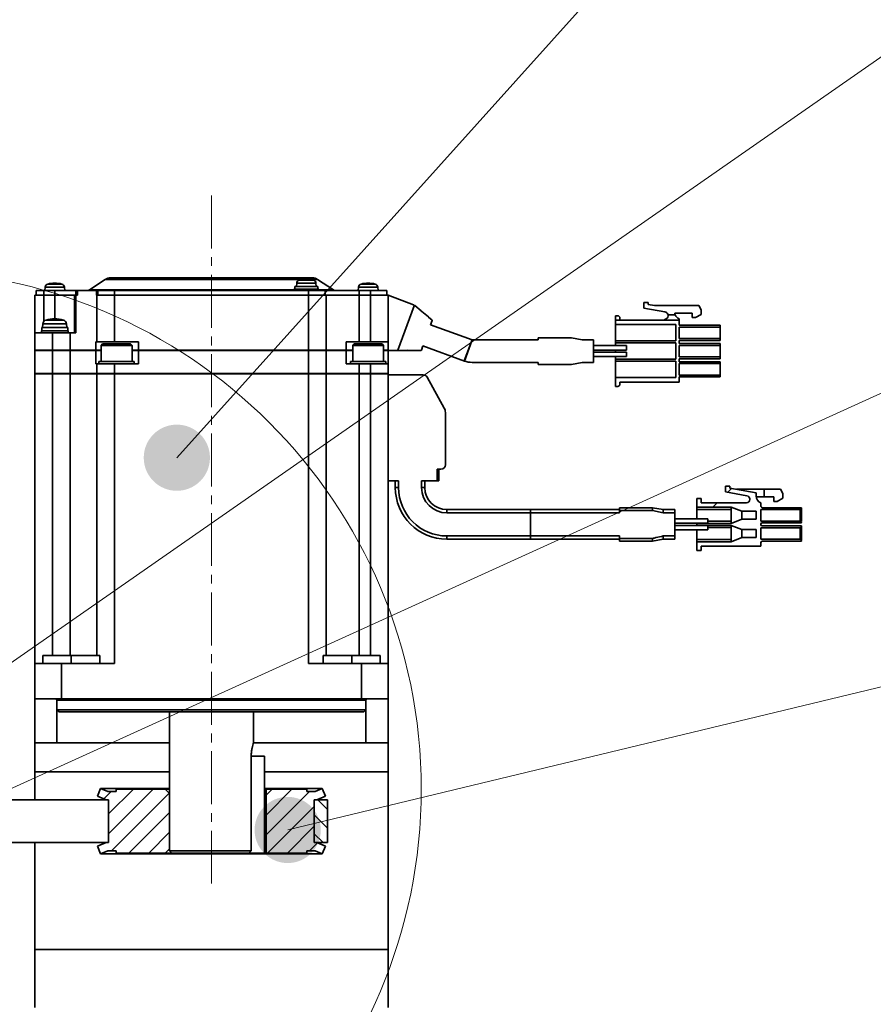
# Model space of a CAD drawing. Header units: millimetres. Extents: x -3920 to 13915, y -406 to 12209.
# Tile 80 of 88: x 10017 to 10210, y 9725 to 9948. Entities that reach past the tile are written whole.
import ezdxf

# ---------------------------------------------------------------- set-up
doc = ezdxf.new("R2010")
doc.units = ezdxf.units.MM
doc.linetypes.add('点画线', pattern=[18, 12, -2, 2, -2])
for name, color, linetype, lineweight in [('中心线层', 1, '点画线', 18), ('几何体', 7, 'Continuous', 35), ('剖面线', 4, 'Continuous', 18), ('剖面线层', 4, 'Continuous', 18), ('细实线层', 7, 'Continuous', 18)]:
    doc.layers.add(name, color=color, linetype=linetype, lineweight=lineweight)

# ---------------------------------------------------------------- blocks, each defined once
blk = doc.blocks.new('*X37')
at = {"layer": '细实线层', "lineweight": 18}
h = blk.add_hatch(color=0, dxfattribs=at)
edge = h.paths.add_edge_path(flags=0)
edge.add_arc((0, 0), 7.5, 0, 360)
at = {"layer": '细实线层', "color": 0}
blk.add_line((0, 0), (522.14, 580.99), dxfattribs=at)
blk = doc.blocks.new('*X38')
at = {"layer": '细实线层', "color": 0}
blk.add_line((0, 0), (611.49, 426.04), dxfattribs=at)
blk = doc.blocks.new('*X39')
at = {"layer": '细实线层', "color": 0}
blk.add_line((0, 0), (574.27, 261.19), dxfattribs=at)
blk = doc.blocks.new('*X40')
at = {"layer": '细实线层', "lineweight": 18}
h = blk.add_hatch(color=0, dxfattribs=at)
edge = h.paths.add_edge_path(flags=0)
edge.add_arc((0, 0), 7.5, 0, 360)
at = {"layer": '细实线层', "color": 0}
blk.add_line((0, 0), (497.02, 119.9), dxfattribs=at)
blk = doc.blocks.new('*X76')
at = {"layer": '细实线层', "color": 0, "linetype": 'ByBlock', "lineweight": -2}
blk.add_circle((0, 0), 7.836, dxfattribs=at)

msp = doc.modelspace()

# ---------------------------------------------------------------- hatches: boundary and pattern name
at = {"layer": '剖面线'}
h = msp.add_hatch(dxfattribs=at)
h.set_pattern_fill('ANSI31', color=256, style=0, pattern_type=0)
h.set_pattern_definition([(45, (0, 0), (-33.67596, 33.67596), [])])
edge = h.paths.add_edge_path(flags=0)
edge.add_line((10178.198, 9833.615), (10170.428, 9833.615))
edge.add_line((10170.428, 9833.615), (10170.428, 9833.175))
edge.add_line((10170.428, 9833.175), (10178.198, 9833.175))
edge.add_spline(control_points=[(10178.198, 9833.175), (10179.015, 9832.861), (10179.832, 9832.548), (10180.648, 9832.235)], knot_values=[0, 0, 0, 0, 2.6243152, 2.6243152, 2.6243152, 2.6243152], weights=[1, 1, 1, 1], degree=3, periodic=0)
edge.add_line((10180.648, 9832.235), (10183.928, 9832.235))
edge.add_line((10183.928, 9832.235), (10183.928, 9830.415))
edge.add_line((10183.928, 9830.415), (10180.648, 9830.416))
edge.add_spline(control_points=[(10180.648, 9830.416), (10179.832, 9830.102), (10179.015, 9829.789), (10178.198, 9829.475)], knot_values=[0, 0, 0, 0, 2.624228, 2.624228, 2.624228, 2.624228], weights=[1, 1, 1, 1], degree=3, periodic=0)
edge.add_line((10178.198, 9829.475), (10170.428, 9829.475))
edge.add_line((10170.428, 9829.475), (10170.428, 9827.495))
edge.add_line((10170.428, 9827.495), (10171.428, 9827.495))
edge.add_line((10171.428, 9827.495), (10171.428, 9828.495))
edge.add_line((10171.428, 9828.495), (10184.928, 9828.495))
edge.add_line((10184.928, 9828.495), (10184.928, 9829.3))
edge.add_line((10184.928, 9829.3), (10184.942, 9829.3))
edge.add_arc((10185.328, 9829.195), 0.4, 90, 164.78154, ccw=False)
edge.add_line((10185.328, 9829.595), (10194.128, 9829.595))
edge.add_line((10194.128, 9829.595), (10194.128, 9829.725))
edge.add_line((10194.128, 9829.725), (10194.128, 9829.725))
edge.add_spline(control_points=[(10194.128, 9829.725), (10194.028, 9829.825), (10193.928, 9829.925), (10193.828, 9830.025)], knot_values=[0, 0, 0, 0, 0.42431, 0.42431, 0.42431, 0.42431], weights=[1, 1, 1, 1], degree=3, periodic=0)
edge.add_line((10193.828, 9830.025), (10184.928, 9830.025))
edge.add_line((10184.928, 9830.025), (10184.928, 9832.625))
edge.add_line((10184.928, 9832.625), (10193.828, 9832.625))
edge.add_spline(control_points=[(10193.828, 9832.625), (10193.928, 9832.725), (10194.028, 9832.825), (10194.128, 9832.925)], knot_values=[0, 0, 0, 0, 0.42431, 0.42431, 0.42431, 0.42431], weights=[1, 1, 1, 1], degree=3, periodic=0)
edge.add_line((10194.128, 9832.925), (10194.128, 9833.05))
edge.add_line((10194.128, 9833.05), (10185.228, 9833.05))
edge.add_arc((10185.228, 9833.35), 0.3, 180, 270, ccw=False)
edge.add_line((10184.928, 9833.35), (10184.928, 9833.44))
edge.add_arc((10185.228, 9833.44), 0.3, 90, 180, ccw=False)
edge.add_line((10185.228, 9833.74), (10194.128, 9833.74))
edge.add_line((10194.128, 9833.74), (10194.128, 9833.865))
edge.add_line((10194.128, 9833.865), (10194.128, 9833.865))
edge.add_spline(control_points=[(10194.128, 9833.865), (10194.028, 9833.965), (10193.928, 9834.065), (10193.828, 9834.165)], knot_values=[0, 0, 0, 0, 0.42431, 0.42431, 0.42431, 0.42431], weights=[1, 1, 1, 1], degree=3, periodic=0)
edge.add_line((10193.828, 9834.165), (10184.928, 9834.165))
edge.add_line((10184.928, 9834.165), (10184.928, 9836.765))
edge.add_line((10184.928, 9836.765), (10193.828, 9836.765))
edge.add_spline(control_points=[(10193.828, 9836.765), (10193.928, 9836.865), (10194.028, 9836.965), (10194.128, 9837.065)], knot_values=[0, 0, 0, 0, 0.42431, 0.42431, 0.42431, 0.42431], weights=[1, 1, 1, 1], degree=3, periodic=0)
edge.add_line((10194.128, 9837.065), (10194.128, 9837.195))
edge.add_line((10194.128, 9837.195), (10185.328, 9837.195))
edge.add_arc((10185.328, 9837.595), 0.4, 195.21846, 270, ccw=False)
edge.add_line((10184.942, 9837.49), (10184.928, 9837.49))
edge.add_line((10184.928, 9837.49), (10184.928, 9838.295))
edge.add_arc((10185.475, 9839.745), 1.55, 176.30668, 249.34366, ccw=False)
edge.add_line((10183.928, 9839.845), (10183.928, 9840.572))
edge.add_line((10183.928, 9840.572), (10177.928, 9841.63))
edge.add_line((10177.928, 9841.63), (10177.928, 9842.045))
edge.add_line((10177.928, 9842.045), (10176.928, 9842.045))
edge.add_line((10176.928, 9842.045), (10176.928, 9840.795))
edge.add_line((10176.928, 9840.795), (10181.812, 9839.907))
edge.add_arc((10181.678, 9839.169), 0.75, 0, 79.69552, ccw=False)
edge.add_line((10182.428, 9839.169), (10182.428, 9839.045))
edge.add_arc((10181.678, 9839.045), 0.75, -90, 0, ccw=False)
edge.add_line((10181.678, 9838.295), (10171.428, 9838.295))
edge.add_line((10171.428, 9838.295), (10171.428, 9839.295))
edge.add_line((10171.428, 9839.295), (10170.428, 9839.295))
edge.add_line((10170.428, 9839.295), (10170.428, 9837.315))
edge.add_line((10170.428, 9837.315), (10178.198, 9837.315))
edge.add_spline(control_points=[(10178.198, 9837.315), (10179.015, 9837.001), (10179.832, 9836.688), (10180.648, 9836.375)], knot_values=[0, 0, 0, 0, 2.6243152, 2.6243152, 2.6243152, 2.6243152], weights=[1, 1, 1, 1], degree=3, periodic=0)
edge.add_line((10180.648, 9836.375), (10183.928, 9836.375))
edge.add_line((10183.928, 9836.375), (10183.928, 9834.555))
edge.add_line((10183.928, 9834.555), (10180.648, 9834.556))
edge.add_spline(control_points=[(10180.648, 9834.556), (10179.832, 9834.242), (10179.015, 9833.929), (10178.198, 9833.615)], knot_values=[0, 0, 0, 0, 2.624228, 2.624228, 2.624228, 2.624228], weights=[1, 1, 1, 1], degree=3, periodic=0)
h = msp.add_hatch(dxfattribs=at)
h.set_pattern_fill('ANSI31', color=256, style=0, pattern_type=0)
h.paths.add_polyline_path([(10038.891, 9773.373), (10038.891, 9772.857), (10036.982, 9772.857), (10035.363, 9773.528), (10034.636, 9771.775), (10036.605, 9770.96), (10037.176, 9770.96), (10037.176, 9761.308), (10036.605, 9761.308), (10034.636, 9760.493), (10035.363, 9758.74), (10036.982, 9759.411), (10038.891, 9759.411), (10038.891, 9758.895), (10049.978, 9758.895), (10050.978, 9759.895), (10050.978, 9772.373), (10049.978, 9773.373)], flags=0)
h = msp.add_hatch(dxfattribs=at)
h.set_pattern_fill('ANSI31', color=256, style=0, pattern_type=0)
h.paths.add_polyline_path([(10082.065, 9773.373), (10082.065, 9772.857), (10083.974, 9772.857), (10085.594, 9773.528), (10086.32, 9771.775), (10084.351, 9770.96), (10083.78, 9770.96), (10083.78, 9761.308), (10084.351, 9761.308), (10086.32, 9760.493), (10085.594, 9758.74), (10083.974, 9759.411), (10082.065, 9759.411), (10082.065, 9758.895), (10072.848, 9758.895), (10072.848, 9759.895), (10072.848, 9772.373), (10072.848, 9773.373)], flags=0)
at = {"layer": '剖面线层'}
h = msp.add_hatch(dxfattribs=at)
h.set_pattern_fill('无图案', color=256, style=0, pattern_type=0)
h.set_pattern_definition([(135, (0, 0), (-2.12132034, -2.12132034), [])])
h.paths.add_polyline_path([(9899.848, 9761.31), (9899.848, 9770.96), (9900.478, 9770.96), (9902.281, 9770.96), (9902.848, 9770.96), (9902.848, 9761.31), (9902.281, 9761.308), (9900.478, 9761.31)], flags=0)
h.paths.add_polyline_path([(10083.778, 9761.31), (10083.778, 9770.96), (10084.351, 9770.96), (10086.778, 9770.96), (10086.778, 9761.31), (10084.351, 9761.31)], flags=0)

# ---------------------------------------------------------------- linework, layer by layer
at = {"layer": '中心线层'}
msp.add_line((10060.478, 9907.976), (10060.478, 9750.019), dxfattribs=at)
at = {"layer": '几何体'}
for p, q in [((10036.427, 9888.932), (10032.829, 9886.56)), ((10081.11, 9888.932), (10036.427, 9888.932)), ((10060.478, 9889.295), (10037.638, 9889.295)), ((10084.529, 9888.932), (10082.846, 9888.932)), ((10088.128, 9886.56), (10084.529, 9888.932)), ((10022.797, 9887.177), (10022.728, 9886.395)), ((10027.16, 9887.177), (10022.797, 9887.177)), ((10026.576, 9887.878), (10023.38, 9887.878)), ((10027.228, 9886.395), (10027.16, 9887.177)), ((10079.128, 9886.695), (10079.128, 9886.395)), ((10081.978, 9886.695), (10079.128, 9886.695)), ((10079.378, 9887.295), (10079.378, 9886.695)), ((10081.978, 9887.295), (10079.378, 9887.295)), ((10079.797, 9888.077), (10079.728, 9887.295)), ((10084.16, 9888.077), (10079.797, 9888.077)), ((10083.576, 9888.778), (10080.38, 9888.778)), ((10084.578, 9887.295), (10081.978, 9887.295)), ((10084.828, 9886.695), (10081.978, 9886.695)), ((10084.228, 9887.295), (10084.16, 9888.077)), ((10084.578, 9886.695), (10084.578, 9887.295)), ((10084.828, 9886.395), (10084.828, 9886.695)), ((10093.797, 9887.177), (10093.728, 9886.395)), ((10098.16, 9887.177), (10093.797, 9887.177)), ((10097.576, 9887.878), (10094.38, 9887.878)), ((10098.228, 9886.395), (10098.16, 9887.177)), ((10020.478, 9876.795), (10020.478, 9885.395)), ((10022.478, 9885.395), (10020.478, 9885.395)), ((10020.728, 9886.395), (10020.728, 9885.395)), ((10022.478, 9886.395), (10020.728, 9886.395)), ((10022.478, 9885.395), (10022.478, 9886.395)), ((10024.978, 9886.395), (10022.478, 9886.395)), ((10024.978, 9885.395), (10022.478, 9885.395)), ((10022.478, 9879.327), (10022.478, 9885.395)), ((10024.978, 9886.395), (10024.978, 9885.395)), ((10029.728, 9886.395), (10024.978, 9886.395)), ((10029.478, 9885.395), (10024.978, 9885.395)), ((10024.978, 9885.395), (10024.978, 9879.995)), ((10029.478, 9885.395), (10029.478, 9876.795)), ((10029.747, 9885.395), (10029.478, 9885.395)), ((10029.728, 9886.395), (10029.728, 9885.395)), ((10030.112, 9886.395), (10029.728, 9886.395)), ((10029.747, 9876.795), (10029.747, 9885.395)), ((10029.747, 9885.395), (10030.112, 9885.395)), ((10030.112, 9885.395), (10030.112, 9886.395)), ((10030.112, 9886.395), (10034.453, 9886.395)), ((10032.829, 9886.56), (10060.478, 9886.56)), ((10034.453, 9885.395), (10034.453, 9886.395)), ((10034.728, 9886.395), (10034.453, 9886.395)), ((10034.453, 9885.395), (10034.478, 9885.395)), ((10034.478, 9885.395), (10034.478, 9874.795)), ((10038.478, 9885.395), (10034.478, 9885.395)), ((10034.728, 9886.395), (10034.728, 9885.395)), ((10038.478, 9886.395), (10034.728, 9886.395)), ((10038.478, 9885.395), (10038.478, 9886.395)), ((10082.478, 9886.395), (10038.478, 9886.395)), ((10038.478, 9885.395), (10038.478, 9874.795)), ((10082.478, 9885.395), (10038.478, 9885.395)), ((10060.478, 9886.56), (10079.128, 9886.56)), ((10082.478, 9886.395), (10082.478, 9885.395)), ((10086.228, 9886.395), (10082.478, 9886.395)), ((10082.478, 9872.895), (10082.478, 9885.395)), ((10086.478, 9885.395), (10082.478, 9885.395)), ((10084.828, 9886.56), (10088.128, 9886.56)), ((10086.228, 9885.395), (10086.228, 9886.395)), ((10093.978, 9886.395), (10086.228, 9886.395)), ((10086.478, 9872.895), (10086.478, 9885.395)), ((10086.478, 9885.395), (10093.978, 9885.395)), ((10093.978, 9885.395), (10093.978, 9886.395)), ((10096.478, 9886.395), (10093.978, 9886.395)), ((10093.978, 9885.395), (10093.978, 9874.795)), ((10096.478, 9885.395), (10093.978, 9885.395)), ((10096.478, 9886.395), (10096.478, 9885.395)), ((10100.228, 9886.395), (10096.478, 9886.395)), ((10096.478, 9885.395), (10096.478, 9874.795)), ((10100.478, 9885.395), (10096.478, 9885.395)), ((10100.228, 9885.395), (10100.228, 9886.395)), ((10100.478, 9885.395), (10100.478, 9874.795)), ((10106.256, 9883.202), (10100.478, 9885.395)), ((10102.726, 9872.927), (10106.373, 9882.946)), ((10106.373, 9882.946), (10106.392, 9882.997)), ((10106.55, 9883.04), (10108.017, 9881.809)), ((10158.427, 9883.679), (10158.427, 9882.429)), ((10159.427, 9883.679), (10158.427, 9883.679)), ((10158.427, 9882.429), (10163.177, 9881.592)), ((10159.427, 9883.264), (10159.427, 9883.679)), ((10160.847, 9883.014), (10159.427, 9883.264)), ((10170.927, 9883.014), (10160.847, 9883.014)), ((10170.927, 9883.014), (10171.427, 9882.014)), ((10108.047, 9881.698), (10108.014, 9881.606)), ((10108.172, 9881.649), (10109.639, 9880.417)), ((10109.659, 9880.395), (10110.453, 9879.729)), ((10152.527, 9880.679), (10152.027, 9880.679)), ((10152.027, 9879.679), (10152.027, 9880.679)), ((10153.027, 9879.679), (10153.027, 9880.179)), ((10163.177, 9881.592), (10163.408, 9881.517)), ((10163.177, 9879.929), (10163.177, 9879.679)), ((10163.923, 9880.879), (10165.548, 9880.879)), ((10163.927, 9880.803), (10163.927, 9880.679)), ((10169.427, 9881.264), (10165.442, 9881.264)), ((10166.427, 9879.679), (10166.427, 9880.03)), ((10169.427, 9880.264), (10169.427, 9881.264)), ((10170.177, 9880.264), (10169.427, 9880.264)), ((10171.427, 9881.014), (10170.177, 9880.264)), ((10171.427, 9882.014), (10171.427, 9881.014)), ((10022.028, 9877.995), (10022.028, 9877.295)), ((10024.978, 9877.995), (10022.028, 9877.995)), ((10022.302, 9878.842), (10022.228, 9877.995)), ((10027.654, 9878.842), (10022.302, 9878.842)), ((10026.938, 9879.715), (10023.019, 9879.715)), ((10027.928, 9877.995), (10024.978, 9877.995)), ((10027.728, 9877.995), (10027.654, 9878.842)), ((10027.928, 9877.295), (10027.928, 9877.995)), ((10110.482, 9879.618), (10110.13, 9878.649)), ((10119.527, 9875.229), (10110.13, 9878.649)), ((10152.027, 9879.679), (10152.027, 9878.679)), ((10152.027, 9879.679), (10166.427, 9879.679)), ((10152.027, 9878.679), (10165.727, 9878.679)), ((10152.027, 9874.979), (10152.027, 9878.679)), ((10165.727, 9878.679), (10165.727, 9874.979)), ((10166.427, 9879.679), (10166.427, 9878.544)), ((10175.727, 9878.544), (10166.427, 9878.544)), ((10175.727, 9878.119), (10166.427, 9878.119)), ((10166.427, 9878.119), (10166.427, 9875.519)), ((10175.727, 9878.544), (10175.727, 9878.119)), ((10175.727, 9875.519), (10175.727, 9878.119)), ((10020.478, 9872.895), (10020.478, 9876.795)), ((10024.478, 9876.795), (10020.478, 9876.795)), ((10021.978, 9877.295), (10021.978, 9876.795)), ((10024.978, 9877.295), (10021.978, 9877.295)), ((10024.478, 9872.895), (10024.478, 9876.795)), ((10024.478, 9876.795), (10028.478, 9876.795)), ((10027.978, 9877.295), (10024.978, 9877.295)), ((10027.978, 9876.795), (10027.978, 9877.295)), ((10028.478, 9876.795), (10028.478, 9872.895)), ((10028.478, 9876.795), (10029.747, 9876.795)), ((10134.527, 9875.229), (10134.527, 9875.679)), ((10142.027, 9875.679), (10134.527, 9875.679)), ((10144.453, 9875.229), (10142.027, 9875.679)), ((10166.427, 9875.519), (10175.727, 9875.519)), ((10175.727, 9875.519), (10175.727, 9875.094)), ((10034.288, 9874.795), (10034.288, 9872.895)), ((10034.478, 9874.795), (10034.288, 9874.795)), ((10038.478, 9874.795), (10034.478, 9874.795)), ((10035.828, 9874.295), (10035.478, 9873.945)), ((10035.478, 9873.945), (10035.478, 9870.295)), ((10038.978, 9873.945), (10035.478, 9873.945)), ((10042.128, 9874.295), (10035.828, 9874.295)), ((10038.478, 9874.795), (10043.978, 9874.795)), ((10042.478, 9873.945), (10038.978, 9873.945)), ((10042.478, 9873.945), (10042.128, 9874.295)), ((10042.478, 9870.295), (10042.478, 9873.945)), ((10043.978, 9874.795), (10043.978, 9872.895)), ((10093.978, 9874.795), (10090.978, 9874.795)), ((10090.978, 9874.795), (10090.978, 9872.895)), ((10092.828, 9874.295), (10092.478, 9873.945)), ((10092.478, 9873.945), (10092.478, 9870.295)), ((10095.978, 9873.945), (10092.478, 9873.945)), ((10099.128, 9874.295), (10092.828, 9874.295)), ((10096.478, 9874.795), (10093.978, 9874.795)), ((10099.478, 9873.945), (10095.978, 9873.945)), ((10100.478, 9874.795), (10096.478, 9874.795)), ((10099.478, 9873.945), (10099.128, 9874.295)), ((10099.478, 9870.295), (10099.478, 9873.945)), ((10100.478, 9874.795), (10100.478, 9872.895)), ((10108.386, 9873.857), (10108.033, 9872.888)), ((10108.386, 9873.857), (10117.782, 9870.437)), ((10117.771, 9870.439), (10119.515, 9875.231)), ((10119.527, 9875.229), (10117.782, 9870.437)), ((10134.527, 9875.229), (10119.527, 9875.229)), ((10147.027, 9875.229), (10144.453, 9875.229)), ((10147.027, 9870.129), (10147.027, 9875.229)), ((10154.527, 9873.929), (10147.027, 9873.929)), ((10165.727, 9874.979), (10152.027, 9874.979)), ((10152.027, 9874.979), (10152.027, 9874.539)), ((10152.027, 9874.539), (10165.727, 9874.539)), ((10152.027, 9873.929), (10152.027, 9874.539)), ((10154.527, 9873.429), (10154.527, 9873.929)), ((10154.527, 9872.929), (10154.527, 9873.429)), ((10165.727, 9874.539), (10165.727, 9870.839)), ((10166.427, 9875.094), (10175.727, 9875.094)), ((10166.427, 9875.094), (10166.427, 9874.404)), ((10175.727, 9874.404), (10166.427, 9874.404)), ((10175.727, 9873.979), (10166.427, 9873.979)), ((10166.427, 9873.979), (10166.427, 9871.379)), ((10175.727, 9874.404), (10175.727, 9873.979)), ((10175.727, 9871.379), (10175.727, 9873.979)), ((10024.478, 9872.895), (10020.478, 9872.895)), ((10020.478, 9867.595), (10020.478, 9872.795)), ((10024.478, 9872.795), (10020.478, 9872.795)), ((10021.278, 9872.895), (10021.278, 9872.795)), ((10028.478, 9872.895), (10024.478, 9872.895)), ((10024.478, 9867.595), (10024.478, 9872.795)), ((10024.478, 9872.795), (10028.478, 9872.795)), ((10025.198, 9872.895), (10025.198, 9872.795)), ((10034.288, 9872.895), (10028.478, 9872.895)), ((10028.478, 9872.795), (10028.478, 9867.595)), ((10028.478, 9872.795), (10034.288, 9872.795)), ((10029.118, 9872.795), (10029.118, 9872.895)), ((10035.478, 9872.895), (10034.288, 9872.895)), ((10034.288, 9872.795), (10034.288, 9869.795)), ((10035.478, 9872.795), (10034.288, 9872.795)), ((10034.811, 9872.895), (10034.811, 9872.795)), ((10043.978, 9872.895), (10042.478, 9872.895)), ((10043.978, 9872.795), (10042.478, 9872.795)), ((10082.478, 9872.895), (10043.978, 9872.895)), ((10043.978, 9872.795), (10043.978, 9869.795)), ((10082.478, 9872.795), (10043.978, 9872.795)), ((10044.308, 9872.895), (10044.308, 9872.795)), ((10082.038, 9872.895), (10082.038, 9872.795)), ((10086.478, 9872.895), (10082.478, 9872.895)), ((10082.478, 9867.595), (10082.478, 9872.795)), ((10086.478, 9872.795), (10082.478, 9872.795)), ((10085.958, 9872.895), (10085.958, 9872.795)), ((10090.978, 9872.895), (10086.478, 9872.895)), ((10086.478, 9867.595), (10086.478, 9872.795)), ((10086.478, 9872.795), (10090.978, 9872.795)), ((10090.368, 9872.895), (10090.368, 9872.795)), ((10092.478, 9872.895), (10090.978, 9872.895)), ((10090.978, 9872.795), (10090.978, 9869.795)), ((10092.478, 9872.795), (10090.978, 9872.795)), ((10100.478, 9872.895), (10099.478, 9872.895)), ((10100.478, 9872.795), (10099.478, 9872.795)), ((10099.678, 9872.895), (10099.678, 9872.795)), ((10100.478, 9872.795), (10100.478, 9869.795)), ((10100.478, 9872.795), (10102.538, 9872.795)), ((10104.736, 9872.795), (10102.821, 9872.795)), ((10104.864, 9872.952), (10104.83, 9872.861)), ((10106.873, 9872.818), (10104.958, 9872.818)), ((10107.939, 9872.822), (10106.902, 9872.822)), ((10147.027, 9872.929), (10154.527, 9872.929)), ((10154.527, 9872.429), (10147.027, 9872.429)), ((10147.027, 9871.429), (10154.527, 9871.429)), ((10152.027, 9872.429), (10152.027, 9872.929)), ((10152.027, 9870.839), (10152.027, 9871.429)), ((10154.527, 9871.929), (10154.527, 9872.429)), ((10154.527, 9871.429), (10154.527, 9871.929)), ((10166.427, 9871.379), (10175.727, 9871.379)), ((10175.727, 9871.379), (10175.727, 9870.954)), ((10034.288, 9869.795), (10034.478, 9869.795)), ((10034.478, 9869.795), (10034.478, 9867.595)), ((10038.478, 9869.795), (10034.478, 9869.795)), ((10034.978, 9870.295), (10034.978, 9869.795)), ((10038.978, 9870.295), (10034.978, 9870.295)), ((10038.478, 9867.595), (10038.478, 9869.795)), ((10043.978, 9869.795), (10038.478, 9869.795)), ((10042.978, 9870.295), (10038.978, 9870.295)), ((10042.978, 9869.795), (10042.978, 9870.295)), ((10090.978, 9869.795), (10093.978, 9869.795)), ((10091.978, 9870.295), (10091.978, 9869.795)), ((10095.978, 9870.295), (10091.978, 9870.295)), ((10093.978, 9869.795), (10093.978, 9867.595)), ((10093.978, 9869.795), (10096.478, 9869.795)), ((10099.978, 9870.295), (10095.978, 9870.295)), ((10096.478, 9869.795), (10096.478, 9867.595)), ((10100.478, 9869.795), (10096.478, 9869.795)), ((10099.978, 9869.795), (10099.978, 9870.295)), ((10100.478, 9867.595), (10100.478, 9869.795)), ((10119.527, 9870.129), (10134.527, 9870.129)), ((10134.527, 9869.679), (10134.527, 9870.129)), ((10134.527, 9869.679), (10142.027, 9869.679)), ((10142.027, 9869.679), (10144.453, 9870.129)), ((10144.453, 9870.129), (10147.027, 9870.129)), ((10165.727, 9870.839), (10152.027, 9870.839)), ((10152.027, 9870.839), (10152.027, 9870.399)), ((10152.027, 9870.399), (10165.727, 9870.399)), ((10152.027, 9866.699), (10152.027, 9870.399)), ((10165.727, 9870.399), (10165.727, 9866.699)), ((10166.427, 9870.954), (10175.727, 9870.954)), ((10166.427, 9870.954), (10166.427, 9870.264)), ((10175.727, 9870.264), (10166.427, 9870.264)), ((10175.727, 9869.839), (10166.427, 9869.839)), ((10166.427, 9869.839), (10166.427, 9867.239)), ((10175.727, 9870.264), (10175.727, 9869.839)), ((10175.727, 9867.239), (10175.727, 9869.839)), ((10024.478, 9867.595), (10020.478, 9867.595)), ((10020.478, 9801.895), (10020.478, 9867.495)), ((10024.478, 9867.495), (10020.478, 9867.495)), ((10021.278, 9867.595), (10021.278, 9867.495)), ((10028.478, 9867.595), (10024.478, 9867.595)), ((10024.478, 9803.695), (10024.478, 9867.495)), ((10028.478, 9867.495), (10024.478, 9867.495)), ((10025.198, 9867.495), (10025.198, 9867.595)), ((10034.478, 9867.595), (10028.478, 9867.595)), ((10028.478, 9803.695), (10028.478, 9867.495)), ((10034.478, 9867.495), (10028.478, 9867.495)), ((10029.118, 9867.495), (10029.118, 9867.595)), ((10038.478, 9867.595), (10034.478, 9867.595)), ((10034.478, 9867.495), (10034.478, 9803.695)), ((10038.478, 9867.495), (10034.478, 9867.495)), ((10034.998, 9867.595), (10034.998, 9867.495)), ((10082.478, 9867.595), (10038.478, 9867.595)), ((10038.478, 9801.895), (10038.478, 9867.495)), ((10082.478, 9867.495), (10038.478, 9867.495)), ((10038.918, 9867.495), (10038.918, 9867.595)), ((10082.038, 9867.595), (10082.038, 9867.495)), ((10086.478, 9867.595), (10082.478, 9867.595)), ((10082.478, 9801.895), (10082.478, 9867.495)), ((10086.478, 9867.495), (10082.478, 9867.495)), ((10085.958, 9867.495), (10085.958, 9867.595)), ((10093.978, 9867.595), (10086.478, 9867.595)), ((10086.478, 9803.695), (10086.478, 9867.495)), ((10093.978, 9867.495), (10086.478, 9867.495)), ((10093.308, 9867.495), (10093.308, 9867.595)), ((10096.478, 9867.595), (10093.978, 9867.595)), ((10093.978, 9867.495), (10093.978, 9803.695)), ((10096.478, 9867.495), (10093.978, 9867.495)), ((10095.758, 9867.595), (10095.758, 9867.495)), ((10100.478, 9867.595), (10096.478, 9867.595)), ((10096.478, 9867.495), (10096.478, 9803.695)), ((10100.478, 9867.495), (10096.478, 9867.495)), ((10099.678, 9867.495), (10099.678, 9867.595)), ((10100.478, 9801.895), (10100.478, 9867.495)), ((10100.478, 9867.295), (10108.455, 9867.295)), ((10113.227, 9859.747), (10109.329, 9866.78)), ((10165.727, 9866.699), (10152.027, 9866.699)), ((10152.027, 9866.699), (10152.027, 9864.679)), ((10166.427, 9867.239), (10175.727, 9867.239)), ((10166.427, 9866.814), (10175.727, 9866.814)), ((10166.427, 9866.814), (10166.427, 9865.679)), ((10175.727, 9867.239), (10175.727, 9866.814)), ((10152.527, 9864.679), (10152.027, 9864.679)), ((10166.427, 9865.679), (10153.027, 9865.679)), ((10153.027, 9865.679), (10153.027, 9865.179)), ((10113.478, 9846.895), (10113.478, 9858.778)), ((10112.478, 9845.895), (10111.586, 9845.895)), ((10111.586, 9843.295), (10111.586, 9845.895)), ((10111.978, 9843.295), (10111.978, 9845.895)), ((10100.478, 9843.295), (10102.868, 9843.295)), ((10102.128, 9843.295), (10102.128, 9841.745)), ((10102.868, 9843.295), (10102.868, 9841.745)), ((10108.088, 9841.745), (10108.088, 9843.295)), ((10108.088, 9843.295), (10111.586, 9843.295)), ((10108.828, 9841.745), (10108.828, 9843.295)), ((10111.978, 9843.295), (10111.586, 9843.295)), ((10176.928, 9842.045), (10176.928, 9840.795)), ((10177.928, 9842.045), (10176.928, 9842.045)), ((10177.928, 9841.63), (10177.928, 9842.045)), ((10102.128, 9841.745), (10102.868, 9841.745)), ((10108.088, 9841.745), (10108.828, 9841.745)), ((10176.928, 9840.795), (10181.812, 9839.907)), ((10183.928, 9840.572), (10177.928, 9841.63)), ((10179.428, 9841.365), (10179.428, 9841.38)), ((10185.728, 9841.38), (10179.428, 9841.38)), ((10183.928, 9839.845), (10183.928, 9840.572)), ((10185.728, 9839.63), (10185.728, 9841.38)), ((10189.428, 9841.38), (10185.728, 9841.38)), ((10189.928, 9840.38), (10189.428, 9841.38)), ((10189.928, 9839.38), (10189.928, 9840.38)), ((10170.428, 9839.295), (10170.428, 9837.315)), ((10171.428, 9839.295), (10170.428, 9839.295)), ((10171.428, 9839.295), (10171.428, 9838.295)), ((10171.428, 9838.295), (10181.678, 9838.295)), ((10182.428, 9839.169), (10182.428, 9839.045)), ((10183.929, 9839.63), (10185.728, 9839.63)), ((10184.928, 9838.295), (10184.928, 9837.49)), ((10185.728, 9839.63), (10187.928, 9839.63)), ((10187.928, 9839.63), (10187.928, 9838.63)), ((10187.928, 9838.63), (10188.678, 9838.63)), ((10188.678, 9838.63), (10189.928, 9839.38)), ((10132.728, 9836.745), (10113.828, 9836.745)), ((10113.828, 9836.005), (10113.828, 9836.745)), ((10132.728, 9836.005), (10113.828, 9836.005)), ((10152.928, 9836.745), (10132.728, 9836.745)), ((10132.728, 9836.745), (10132.728, 9836.005)), ((10132.728, 9836.005), (10132.728, 9836.745)), ((10132.728, 9830.785), (10132.728, 9836.005)), ((10152.928, 9836.005), (10132.728, 9836.005)), ((10132.728, 9830.785), (10132.728, 9836.005)), ((10160.428, 9837.195), (10152.928, 9837.195)), ((10152.928, 9837.195), (10152.928, 9836.562)), ((10152.928, 9836.005), (10152.928, 9836.562)), ((10160.428, 9836.562), (10152.928, 9836.562)), ((10162.854, 9836.745), (10160.428, 9837.195)), ((10160.428, 9836.562), (10160.428, 9837.195)), ((10162.854, 9836.005), (10160.428, 9836.562)), ((10165.428, 9836.745), (10162.854, 9836.745)), ((10162.854, 9836.005), (10162.854, 9836.745)), ((10165.428, 9836.005), (10162.854, 9836.005)), ((10165.428, 9836.005), (10165.428, 9836.745)), ((10165.428, 9836.005), (10165.428, 9830.785)), ((10170.428, 9837.315), (10178.198, 9837.315)), ((10170.428, 9837.315), (10170.428, 9836.815)), ((10178.198, 9836.815), (10170.428, 9836.815)), ((10170.428, 9834.645), (10170.428, 9836.815)), ((10180.648, 9836.375), (10178.198, 9837.315)), ((10178.198, 9837.315), (10178.198, 9835.465)), ((10178.198, 9835.465), (10178.198, 9833.615)), ((10183.928, 9836.375), (10180.648, 9836.375)), ((10180.648, 9836.375), (10180.648, 9834.555)), ((10183.928, 9836.374), (10183.928, 9834.555)), ((10184.942, 9837.49), (10184.928, 9837.49)), ((10193.828, 9836.765), (10184.928, 9836.765)), ((10184.928, 9836.765), (10184.928, 9834.165)), ((10194.128, 9837.195), (10185.328, 9837.195)), ((10194.128, 9837.065), (10193.828, 9836.765)), ((10193.828, 9834.165), (10193.828, 9836.765)), ((10194.128, 9837.195), (10194.128, 9837.065)), ((10194.128, 9837.068), (10194.128, 9835.465)), ((10194.128, 9835.465), (10194.128, 9834.04)), ((10172.928, 9834.645), (10165.428, 9834.645)), ((10165.428, 9833.645), (10172.928, 9833.645)), ((10172.928, 9833.145), (10165.428, 9833.145)), ((10170.428, 9833.645), (10170.428, 9833.615)), ((10170.428, 9833.615), (10170.428, 9833.175)), ((10178.198, 9833.615), (10170.428, 9833.615)), ((10170.428, 9833.175), (10178.198, 9833.175)), ((10170.428, 9833.175), (10170.428, 9833.145)), ((10172.928, 9833.645), (10172.928, 9834.645)), ((10172.928, 9834.115), (10178.198, 9834.115)), ((10172.928, 9832.145), (10172.928, 9833.145)), ((10178.198, 9833.615), (10180.648, 9834.556)), ((10180.648, 9832.235), (10178.198, 9833.175)), ((10178.198, 9833.175), (10178.198, 9831.325)), ((10180.648, 9834.556), (10183.928, 9834.556)), ((10184.928, 9834.165), (10193.828, 9834.165)), ((10184.928, 9833.44), (10184.928, 9833.35)), ((10185.228, 9833.74), (10194.128, 9833.74)), ((10194.128, 9833.05), (10185.228, 9833.05)), ((10193.828, 9834.165), (10194.128, 9833.865)), ((10194.128, 9833.865), (10194.128, 9833.74)), ((10194.128, 9833.05), (10194.128, 9832.925)), ((10165.428, 9832.145), (10172.928, 9832.145)), ((10170.428, 9829.975), (10170.428, 9832.145)), ((10178.198, 9832.675), (10172.928, 9832.675)), ((10178.198, 9831.325), (10178.198, 9829.475)), ((10183.928, 9832.235), (10180.648, 9832.235)), ((10180.648, 9832.235), (10180.648, 9830.415)), ((10183.928, 9832.234), (10183.928, 9830.415)), ((10193.828, 9832.625), (10184.928, 9832.625)), ((10184.928, 9832.625), (10184.928, 9830.025)), ((10194.128, 9832.925), (10193.828, 9832.625)), ((10193.828, 9830.025), (10193.828, 9832.625)), ((10194.128, 9832.928), (10194.128, 9831.325)), ((10194.128, 9831.325), (10194.128, 9829.9)), ((10113.828, 9830.785), (10132.728, 9830.785)), ((10113.828, 9830.045), (10113.828, 9830.785)), ((10113.828, 9830.045), (10132.728, 9830.045)), ((10132.728, 9830.785), (10152.928, 9830.785)), ((10132.728, 9830.785), (10132.728, 9830.045)), ((10132.728, 9830.045), (10132.728, 9830.785)), ((10132.728, 9830.045), (10152.928, 9830.045)), ((10152.928, 9830.228), (10152.928, 9830.785)), ((10152.928, 9830.228), (10160.428, 9830.228)), ((10152.928, 9830.228), (10152.928, 9829.595)), ((10152.928, 9829.595), (10160.428, 9829.595)), ((10160.428, 9829.595), (10160.428, 9830.228)), ((10160.428, 9829.595), (10162.854, 9830.045)), ((10162.854, 9830.785), (10165.428, 9830.785)), ((10162.854, 9830.045), (10162.854, 9830.785)), ((10162.854, 9830.045), (10165.428, 9830.045)), ((10165.428, 9830.045), (10165.428, 9830.785)), ((10170.428, 9829.975), (10178.198, 9829.975)), ((10170.428, 9829.975), (10170.428, 9829.475)), ((10170.428, 9829.475), (10170.428, 9827.495)), ((10178.198, 9829.475), (10170.428, 9829.475)), ((10178.198, 9829.475), (10180.648, 9830.416)), ((10180.648, 9830.416), (10183.928, 9830.416)), ((10184.928, 9830.025), (10193.828, 9830.025)), ((10184.928, 9829.3), (10184.942, 9829.3)), ((10184.928, 9829.3), (10184.928, 9828.495)), ((10184.928, 9829.195), (10184.942, 9829.3)), ((10185.328, 9829.595), (10194.128, 9829.595)), ((10193.828, 9830.025), (10194.128, 9829.725)), ((10194.128, 9829.725), (10194.128, 9829.595)), ((10170.428, 9827.495), (10171.428, 9827.495)), ((10184.928, 9828.495), (10171.428, 9828.495)), ((10171.428, 9828.495), (10171.428, 9827.495)), ((10020.478, 9793.895), (10020.478, 9801.895)), ((10026.478, 9801.895), (10020.478, 9801.895)), ((10022.247, 9801.895), (10022.247, 9803.695)), ((10022.247, 9803.695), (10024.478, 9803.695)), ((10028.478, 9803.695), (10024.478, 9803.695)), ((10026.478, 9793.895), (10026.478, 9801.895)), ((10038.478, 9801.895), (10026.478, 9801.895)), ((10034.478, 9803.695), (10028.478, 9803.695)), ((10028.658, 9801.895), (10028.658, 9803.695)), ((10034.478, 9803.695), (10035.158, 9803.695)), ((10035.158, 9803.695), (10035.158, 9801.895)), ((10094.478, 9801.895), (10082.478, 9801.895)), ((10085.798, 9803.695), (10086.478, 9803.695)), ((10085.798, 9801.895), (10085.798, 9803.695)), ((10093.978, 9803.695), (10086.478, 9803.695)), ((10092.298, 9803.695), (10092.298, 9801.895)), ((10096.478, 9803.695), (10093.978, 9803.695)), ((10094.478, 9793.895), (10094.478, 9801.895)), ((10100.478, 9801.895), (10094.478, 9801.895)), ((10096.478, 9803.695), (10098.709, 9803.695)), ((10098.709, 9803.695), (10098.709, 9801.895)), ((10100.478, 9801.895), (10100.478, 9793.895)), ((10020.478, 9793.895), (10020.478, 9783.895)), ((10020.478, 9793.895), (10026.478, 9793.895)), ((10025.478, 9793.595), (10025.478, 9791.395)), ((10025.478, 9783.895), (10025.478, 9793.595)), ((10095.478, 9793.595), (10025.478, 9793.595)), ((10094.478, 9793.895), (10026.478, 9793.895)), ((10100.478, 9793.895), (10094.478, 9793.895)), ((10095.478, 9791.395), (10095.478, 9793.595)), ((10095.478, 9793.595), (10095.478, 9783.895)), ((10100.478, 9783.895), (10100.478, 9793.895)), ((10025.478, 9791.395), (10025.978, 9790.895)), ((10025.478, 9791.395), (10060.478, 9791.395)), ((10025.978, 9790.895), (10060.478, 9790.895)), ((10050.978, 9790.895), (10050.978, 9759.395)), ((10060.478, 9791.395), (10095.478, 9791.395)), ((10060.478, 9790.895), (10094.978, 9790.895)), ((10069.978, 9783.861), (10069.978, 9790.895)), ((10094.978, 9790.895), (10095.478, 9791.395)), ((10020.478, 9783.895), (10025.478, 9783.895)), ((10020.478, 9783.895), (10020.478, 9777.315)), ((10025.478, 9783.895), (10050.978, 9783.895)), ((10069.978, 9783.895), (10095.478, 9783.895)), ((10095.478, 9783.895), (10100.478, 9783.895)), ((10100.478, 9777.315), (10100.478, 9783.895)), ((10069.492, 9759.395), (10069.492, 9780.895)), ((10069.492, 9780.895), (10072.478, 9780.895)), ((10072.478, 9780.895), (10072.478, 9758.895)), ((10020.478, 9777.315), (10020.478, 9770.96)), ((10050.978, 9777.315), (10020.478, 9777.315)), ((10100.478, 9777.315), (10072.478, 9777.315)), ((10100.478, 9737.055), (10100.478, 9777.315)), ((10034.636, 9771.775), (10035.363, 9773.528)), ((10035.363, 9773.528), (10036.982, 9772.857)), ((10035.363, 9773.528), (10050.978, 9773.528)), ((10036.982, 9772.857), (10038.891, 9772.857)), ((10038.891, 9772.857), (10038.891, 9773.373)), ((10038.891, 9773.373), (10049.978, 9773.373)), ((10050.978, 9772.373), (10049.978, 9773.373)), ((10049.978, 9773.373), (10050.978, 9773.373)), ((10072.478, 9773.528), (10085.594, 9773.528)), ((10072.478, 9773.373), (10072.848, 9773.373)), ((10072.848, 9758.895), (10072.848, 9773.373)), ((10072.848, 9773.373), (10082.065, 9773.373)), ((10082.065, 9773.373), (10082.065, 9772.857)), ((10082.065, 9772.857), (10083.974, 9772.857)), ((10083.974, 9772.857), (10085.594, 9773.528)), ((10085.594, 9773.528), (10086.32, 9771.775)), ((9978.675, 9770.96), (10036.605, 9770.96)), ((10036.605, 9770.96), (10034.636, 9771.775)), ((10037.176, 9770.96), (10036.605, 9770.96)), ((10037.176, 9761.308), (10037.176, 9770.96)), ((10050.978, 9759.895), (10050.978, 9772.373)), ((10083.778, 9770.96), (10083.778, 9761.31)), ((10083.778, 9770.96), (10086.778, 9770.96)), ((10083.78, 9770.96), (10083.78, 9761.308)), ((10084.351, 9770.96), (10083.78, 9770.96)), ((10086.32, 9771.775), (10084.351, 9770.96)), ((10086.778, 9770.96), (10086.778, 9761.31)), ((9978.075, 9761.31), (10037.176, 9761.31)), ((10020.478, 9761.31), (10020.478, 9737.055)), ((10034.636, 9760.493), (10036.605, 9761.308)), ((10035.363, 9758.74), (10034.636, 9760.493)), ((10036.982, 9759.411), (10035.363, 9758.74)), ((10036.605, 9761.308), (10037.176, 9761.308)), ((10038.891, 9759.411), (10036.982, 9759.411)), ((10038.891, 9758.895), (10038.891, 9759.411)), ((10049.978, 9758.895), (10050.978, 9759.895)), ((10082.065, 9759.411), (10082.065, 9758.895)), ((10083.974, 9759.411), (10082.065, 9759.411)), ((10083.778, 9761.31), (10086.778, 9761.31)), ((10083.78, 9761.308), (10084.351, 9761.308)), ((10085.594, 9758.74), (10083.974, 9759.411)), ((10084.351, 9761.308), (10086.32, 9760.493)), ((10086.32, 9760.493), (10085.594, 9758.74)), ((10035.363, 9758.74), (10085.594, 9758.74)), ((10049.978, 9758.895), (10038.891, 9758.895)), ((10051.478, 9758.895), (10049.978, 9758.895)), ((10050.978, 9759.395), (10051.478, 9758.895)), ((10050.978, 9759.395), (10069.492, 9759.395)), ((10051.478, 9758.895), (10068.963, 9758.895)), ((10068.963, 9758.895), (10069.492, 9759.395)), ((10072.478, 9758.895), (10068.963, 9758.895)), ((10072.478, 9758.895), (10072.848, 9758.895)), ((10082.065, 9758.895), (10072.848, 9758.895)), ((10100.478, 9737.055), (10020.478, 9737.055)), ((10020.478, 9737.055), (10020.478, 9723.895)), ((10100.478, 9723.895), (10100.478, 9737.055))]:
    msp.add_line(p, q, dxfattribs=at)
for centre, radius, start, end in [((10037.638, 9887.095), 2.2, 90, 123.38851), ((10081.978, 9882.995), 6, 74.55728, 105.44272), ((10083.318, 9887.095), 2.2, 56.61149, 90), ((10023.594, 9887.107), 0.8, 105.44272, 175), ((10024.978, 9882.095), 6, 74.55728, 105.44272), ((10026.363, 9887.107), 0.8, 5, 74.55728), ((10080.594, 9888.007), 0.8, 105.44272, 175), ((10083.363, 9888.007), 0.8, 5, 74.55728), ((10094.594, 9887.107), 0.8, 105.44272, 175), ((10095.978, 9882.095), 6, 74.55728, 105.44272), ((10097.363, 9887.107), 0.8, 5, 74.55728), ((10032.278, 9887.395), 1, 270, 303.38851), ((10088.678, 9887.395), 1, 236.61149, 270), ((10106.185, 9883.015), 0.2, 340, 69.21221), ((10106.485, 9882.963), 0.1, 50, 160), ((10024.978, 9872.995), 7, 73.74297, 106.25703), ((10108.107, 9881.572), 0.1, 50, 160), ((10107.953, 9881.732), 0.1, 340, 50), ((10109.575, 9880.341), 0.1, 33.13678, 50), ((10152.527, 9880.179), 0.5, 0, 90), ((10163.177, 9880.679), 0.75, 270, 0), ((10163.177, 9880.803), 0.75, 5.80828, 72.05597), ((10163.177, 9880.803), 0.75, 0, 5.80828), ((10166.977, 9881.479), 1.55, 187.98812, 202.77397), ((10166.977, 9881.479), 1.55, 202.77397, 249.21644), ((10023.298, 9878.755), 1, 106.25703, 175), ((10026.658, 9878.755), 1, 5, 73.74297), ((10110.389, 9879.652), 0.1, 340, 50), ((10119.527, 9875.264), 0.035, 250, 270), ((10102.538, 9872.995), 0.2, 270, 340), ((10102.821, 9872.895), 0.1, 160, 270), ((10104.736, 9872.895), 0.1, 270, 340), ((10104.958, 9872.918), 0.1, 160, 270), ((10106.873, 9872.918), 0.1, 270, 286.86322), ((10107.939, 9872.922), 0.1, 270, 340), ((10119.527, 9875.264), 5.135, 250, 270), ((10108.455, 9866.295), 1, 29, 90), ((10152.527, 9865.179), 0.5, 270, 0), ((10111.478, 9858.778), 2, 0, 29), ((10112.478, 9846.895), 1, 270, 0), ((10113.828, 9841.745), 11.7, 180, 270), ((10113.828, 9841.745), 10.96, 180, 270), ((10113.828, 9841.745), 5.74, 180, 270), ((10113.828, 9841.745), 5, 180, 270), ((10181.678, 9839.169), 0.75, 0, 79.69552), ((10185.475, 9839.745), 1.55, 176.30668, 249.34366), ((10181.678, 9839.045), 0.75, 270, 360), ((10185.328, 9837.595), 0.4, 195.21846, 270), ((10185.228, 9833.44), 0.3, 90, 180), ((10185.228, 9833.35), 0.3, 180, 270), ((10185.328, 9829.195), 0.4, 90, 164.78154), ((10025.178, 9793.595), 0.3, 0, 90), ((10095.778, 9793.595), 0.3, 90, 180)]:
    msp.add_arc(centre, radius, start, end, dxfattribs=at)
for points, knots in [([(10083.318, 9889.295), (10083.318, 9889.295), (10083.318, 9889.295), (10083.312, 9889.295), (10083.232, 9889.295), (10082.984, 9889.295), (10082.625, 9889.295), (10082.131, 9889.295), (10081.479, 9889.295), (10080.58, 9889.295), (10079.347, 9889.295), (10078.123, 9889.295), (10077.305, 9889.295), (10076.921, 9889.295), (10076.517, 9889.295), (10075.928, 9889.295), (10075.138, 9889.295), (10073.569, 9889.295), (10071.124, 9889.295), (10067.732, 9889.295), (10064.153, 9889.295), (10061.703, 9889.295), (10060.478, 9889.295)], [0, 0, 0, 0, 0.0236126, 0.2265386, 1.5300077, 2.5585317, 3.6069638, 4.7881896, 5.8687462, 7.0824831, 8.7733084, 10.4063238, 10.8916176, 11.1077349, 11.4754243, 11.9946756, 12.6654751, 13.4878051, 15.8259039, 18.1640069, 20.5021099, 22.8402087, 22.8402087, 22.8402087, 22.8402087]), ([(10160.428, 9830.228), (10160.682, 9830.285), (10161.491, 9830.465), (10162.299, 9830.655), (10162.854, 9830.785)], [0, 0, 0, 0, 0.7790062, 2.4889295, 2.4889295, 2.4889295, 2.4889295]), ([(10069.492, 9780.895), (10069.503, 9781.223), (10069.524, 9781.878), (10069.673, 9782.758), (10069.838, 9783.439), (10069.963, 9783.848), (10069.966, 9783.858), (10069.968, 9783.861)], [0, 0, 0, 0, 0.6256222, 1.2504667, 1.8952541, 2.5546625, 3.0156498, 3.0156498, 3.0156498, 3.0156498])]:
    msp.add_open_spline(points, degree=3, knots=knots, dxfattribs=at)

# ---------------------------------------------------------------- block references
at = {"layer": '细实线层'}
for name, p in [('*X37', (10052.636, 9848.518)), ('*X38', (9963.28, 9765.969)), ('*X39', (10000.498, 9766.882)), ('*X40', (10077.75, 9764.142))]:
    msp.add_blockref(name, p, dxfattribs=at)
at = {"layer": '细实线层', "xscale": 15, "yscale": 15, "zscale": 15}
msp.add_blockref('*X76', (9990.461, 9773.373), dxfattribs=at)

doc.saveas('drawing.dxf')
